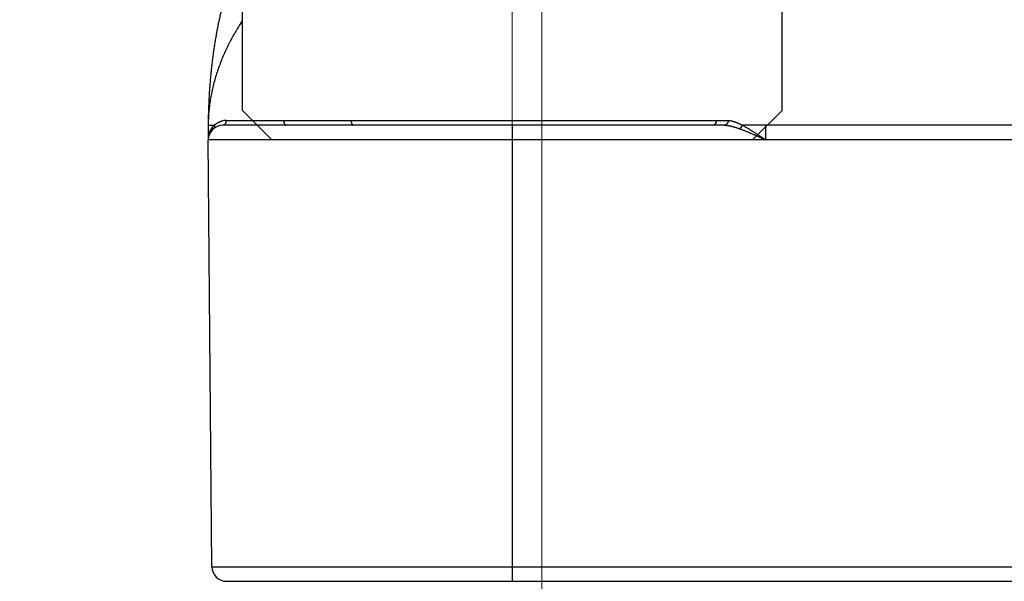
# Model space of a CAD drawing. Header units: millimetres. Extents: x 0 to 840, y 0 to 594.
# Tile 72 of 148: x 388.27 to 398.31, y 352.42 to 358.14. Entities that reach past the tile are written whole.
import ezdxf

# ---------------------------------------------------------------- set-up
doc = ezdxf.new("R2010")
doc.units = ezdxf.units.MM
doc.header["$LTSCALE"] = 0.36378
doc.linetypes.add('CENTER', pattern=[50.8, 31.75, -6.35, 6.35, -6.35])
doc.layers.add('NoLayerName_001', color=7, linetype='Continuous')
doc.styles.get("Standard").update_dxf_attribs({"font": 'txt', "bigfont": 'extfont2'})
doc.dimstyles.get("Standard").update_dxf_attribs({"dimtxt": 2.5, "dimasz": 2.5, "dimexe": 1, "dimexo": 1, "dimtad": 1, "dimdec": 3, "dimzin": 0, "dimdsep": 46, "dimtxsty": 'Standard', "dimcen": 2.5, "dimadec": 3, "dimazin": 0, "dimtfac": 0.75, "dimtdec": 3, "dimtmove": 0, "dimatfit": 3, "dimfxl": 1, "dimarcsym": 0})

# ---------------------------------------------------------------- blocks, each defined once
blk = doc.blocks.new('_OPEN30')
at = {"color": 0, "linetype": 'ByBlock', "lineweight": -2}
for p, q in [((-1, 0.267949), (0, 0)), ((0, 0), (-1, -0.267949)), ((0, 0), (-1, 0))]:
    blk.add_line(p, q, dxfattribs=at)
blk = doc.blocks.new('*D70')
at = {"layer": 'Defpoints', "color": 0}
for p in [(393.597, 395.225), (393.597, 338.419), (489.197, 324.684)]:
    blk.add_point(p, dxfattribs=at)
at = {"layer": 'NoLayerName_001', "color": 0, "linetype": 'Continuous', "lineweight": 13}
for p, q in [((393.597, 340.419), (393.597, 397.225)), ((489.197, 326.684), (489.197, 397.225)), ((486.197, 395.225), (396.597, 395.225))]:
    blk.add_line(p, q, dxfattribs=at)
at = {"layer": 'NoLayerName_001', "color": 0, "lineweight": 13, "xscale": 3, "yscale": 3, "zscale": 3, "rotation": 180}
blk.add_blockref('_OPEN30', (393.597, 395.225), dxfattribs=at)
at = {"layer": 'NoLayerName_001', "color": 0, "lineweight": 13, "xscale": 3, "yscale": 3, "zscale": 3}
blk.add_blockref('_OPEN30', (489.197, 395.225), dxfattribs=at)
at = {"layer": 'NoLayerName_001', "color": 0, "lineweight": 13, "insert": (441.397, 400.725), "char_height": 7, "attachment_point": 5}
blk.add_mtext('\\W0.8000;ＬＭ', dxfattribs=at)
blk = doc.blocks.new('*D71')
at = {"layer": 'Defpoints', "color": 0}
for p in [(489.197, 408.291), (489.197, 338.419), (333.097, 336.611)]:
    blk.add_point(p, dxfattribs=at)
at = {"layer": 'NoLayerName_001', "color": 0, "linetype": 'Continuous', "lineweight": 13}
for p, q in [((333.097, 338.611), (333.097, 410.291)), ((489.197, 340.419), (489.197, 410.291)), ((336.097, 408.291), (486.197, 408.291))]:
    blk.add_line(p, q, dxfattribs=at)
at = {"layer": 'NoLayerName_001', "color": 0, "lineweight": 13, "xscale": 3, "yscale": 3, "zscale": 3, "rotation": 180}
blk.add_blockref('_OPEN30', (333.097, 408.291), dxfattribs=at)
at = {"layer": 'NoLayerName_001', "color": 0, "lineweight": 13, "xscale": 3, "yscale": 3, "zscale": 3}
blk.add_blockref('_OPEN30', (489.197, 408.291), dxfattribs=at)
at = {"layer": 'NoLayerName_001', "color": 0, "lineweight": 13, "insert": (411.147, 413.791), "char_height": 7, "attachment_point": 5}
blk.add_mtext('\\W0.8000;ＬＬ', dxfattribs=at)
blk = doc.blocks.new('*D72')
at = {"layer": 'Defpoints', "color": 0}
for p in [(333.097, 420.16), (333.097, 336.611), (529.197, 287.419)]:
    blk.add_point(p, dxfattribs=at)
at = {"layer": 'NoLayerName_001', "color": 0, "linetype": 'Continuous', "lineweight": 13}
for p, q in [((333.097, 338.611), (333.097, 422.16)), ((529.197, 289.419), (529.197, 422.16)), ((526.197, 420.16), (336.097, 420.16))]:
    blk.add_line(p, q, dxfattribs=at)
at = {"layer": 'NoLayerName_001', "color": 0, "lineweight": 13, "xscale": 3, "yscale": 3, "zscale": 3, "rotation": 180}
blk.add_blockref('_OPEN30', (333.097, 420.16), dxfattribs=at)
at = {"layer": 'NoLayerName_001', "color": 0, "lineweight": 13, "xscale": 3, "yscale": 3, "zscale": 3}
blk.add_blockref('_OPEN30', (529.197, 420.16), dxfattribs=at)
at = {"layer": 'NoLayerName_001', "color": 0, "lineweight": 13, "insert": (431.147, 425.66), "char_height": 7, "attachment_point": 5}
blk.add_mtext('\\W0.8000;Ｌ', dxfattribs=at)
blk = doc.blocks.new('*D73')
at = {"layer": 'Defpoints', "color": 0}
for p in [(360.597, 395.225), (360.597, 338.565), (393.597, 338.419)]:
    blk.add_point(p, dxfattribs=at)
at = {"layer": 'NoLayerName_001', "color": 0, "linetype": 'Continuous', "lineweight": 13}
for p, q in [((360.597, 340.565), (360.597, 397.225)), ((393.597, 340.419), (393.597, 397.225)), ((390.597, 395.225), (363.597, 395.225))]:
    blk.add_line(p, q, dxfattribs=at)
at = {"layer": 'NoLayerName_001', "color": 0, "lineweight": 13, "xscale": 3, "yscale": 3, "zscale": 3, "rotation": 180}
blk.add_blockref('_OPEN30', (360.597, 395.225), dxfattribs=at)
at = {"layer": 'NoLayerName_001', "color": 0, "lineweight": 13, "xscale": 3, "yscale": 3, "zscale": 3}
blk.add_blockref('_OPEN30', (393.597, 395.225), dxfattribs=at)
at = {"layer": 'NoLayerName_001', "color": 0, "lineweight": 13, "insert": (377.097, 400.725), "char_height": 7, "attachment_point": 5}
blk.add_mtext('\\W0.8000;33', dxfattribs=at)

msp = doc.modelspace()

# ---------------------------------------------------------------- linework, layer by layer
at = {"layer": 'NoLayerName_001', "color": 8, "linetype": 'CENTER', "lineweight": 13}
msp.add_line((393.2966, 354.5976), (393.2966, 360.7191), dxfattribs=at)
at = {"layer": 'NoLayerName_001', "color": 7, "linetype": 'Continuous', "lineweight": 25}
for p, q in [((390.5466, 357.219), (390.5466, 359.619)), ((396.0466, 357.219), (396.0466, 359.619)), ((390.8466, 356.919), (390.5466, 357.219)), ((395.7466, 356.919), (396.0466, 357.219)), ((390.1971, 357.069), (390.1971, 356.919)), ((395.4599, 357.069), (390.3471, 357.069)), ((416.1971, 356.919), (390.1971, 356.919)), ((390.235, 352.5677), (390.1971, 356.919)), ((395.7466, 356.919), (390.8466, 356.919)), ((390.385, 352.419), (416.0091, 352.419))]:
    msp.add_line(p, q, dxfattribs=at)
at = {"layer": 'NoLayerName_001', "color": 8, "linetype": 'Continuous', "lineweight": 25}
for p, q in [((390.2477, 357.07), (390.2598, 357.07)), ((390.9654, 357.1188), (395.3837, 357.1188)), ((393.2976, 352.419), (393.2976, 357.069)), ((395.8829, 357.069), (395.6403, 357.07)), ((395.8819, 356.919), (395.8829, 357.069)), ((410.4966, 357.069), (395.8829, 357.069)), ((390.235, 352.5677), (416.1591, 352.5677))]:
    msp.add_line(p, q, dxfattribs=at)
at = {"layer": 'NoLayerName_001', "color": 7, "linetype": 'Continuous', "lineweight": 25}
for centre, radius, start, end in [((391.7301, 357.0688), 1.5331, 179.83433, 179.99215), ((390.3471, 356.919), 0.15, 90, 180), ((395.3337, 357.119), 0.05, 270.00005, 358.43105), ((390.385, 352.569), 0.15, 180.5, 270)]:
    msp.add_arc(centre, radius, start, end, dxfattribs=at)
at = {"layer": 'NoLayerName_001', "color": 8, "linetype": 'Continuous', "lineweight": 25}
for centre, radius, start, end in [((390.3907, 356.9326), 0.1898, 133.59821, 137.96153), ((390.3794, 356.9434), 0.1738, 104.22851, 105.42449), ((390.3791, 356.945), 0.1722, 90.05087, 104.23783), ((390.4148, 356.9192), 0.2177, 165.01091, 174.82513), ((390.4169, 356.919), 0.2198, 174.82179, 179.99566)]:
    msp.add_arc(centre, radius, start, end, dxfattribs=at)
at = {"layer": 'NoLayerName_001', "color": 7, "linetype": 'Continuous', "lineweight": 25}
for points, knots in [([(390.5466, 358.8427), (390.5426, 358.8351), (390.5317, 358.8142), (390.5147, 358.7796), (390.4957, 358.7388), (390.4777, 358.6976), (390.4605, 358.6561), (390.4441, 358.6142), (390.4284, 358.5721), (390.4135, 358.5297), (390.3993, 358.4871), (390.3857, 358.4442), (390.3727, 358.4012), (390.3604, 358.358), (390.3486, 358.3146), (390.3374, 358.2711), (390.3267, 358.2274), (390.3165, 358.1837), (390.3069, 358.1398), (390.2977, 358.0958), (390.289, 358.0517), (390.2807, 358.0076), (390.2728, 357.9633), (390.2654, 357.919), (390.2584, 357.8746), (390.2518, 357.8302), (390.2477, 357.8005), (390.2457, 357.7857)], [0, 0, 0, 0, 0.0257915, 0.0707488, 0.1157055, 0.1606619, 0.2056135, 0.2505574, 0.2954984, 0.34044, 0.385384, 0.4303304, 0.4752776, 0.5202221, 0.5651608, 0.6100952, 0.6550274, 0.699959, 0.7448908, 0.7898228, 0.8347545, 0.8796849, 0.9246137, 0.9695416, 1.0144691, 1.0593967, 1.1043244, 1.1043244, 1.1043244, 1.1043244]), ([(390.5466, 358.1374), (390.5385, 358.1251), (390.5186, 358.095), (390.4884, 358.0461), (390.4561, 357.9907), (390.4253, 357.9343), (390.3962, 357.8772), (390.3687, 357.8192), (390.343, 357.7604), (390.3191, 357.7008), (390.2971, 357.6404), (390.2771, 357.5793), (390.2591, 357.5176), (390.2432, 357.4552), (390.2295, 357.3923), (390.218, 357.329), (390.2089, 357.2653), (390.2023, 357.2014), (390.198, 357.1374), (390.1976, 357.0946), (390.1971, 357.0733)], [0, 0, 0, 0, 0.0440866, 0.1082323, 0.1723852, 0.2365486, 0.3007176, 0.3648903, 0.4290691, 0.4932612, 0.5574782, 0.6217371, 0.6860564, 0.7504196, 0.8147899, 0.8791361, 0.9434338, 1.0076662, 1.0718247, 1.1359096, 1.1359096, 1.1359096, 1.1359096]), ([(390.2457, 357.7857), (390.2437, 357.7708), (390.2398, 357.7411), (390.2344, 357.6965), (390.2293, 357.6519), (390.2246, 357.6072), (390.2203, 357.5625), (390.2164, 357.5178), (390.2128, 357.473), (390.2095, 357.4282), (390.2067, 357.3833), (390.2042, 357.3385), (390.202, 357.2936), (390.2002, 357.2487), (390.1988, 357.2038), (390.1978, 357.1589), (390.1972, 357.114), (390.1971, 357.084), (390.1971, 357.069)], [0, 0, 0, 0, 0.04492756, 0.08985459, 0.13478057, 0.1797057, 0.22463044, 0.26955519, 0.3144803, 0.35940604, 0.40433266, 0.4492603, 0.49418835, 0.53911586, 0.58404209, 0.62896648, 0.67388874, 0.71880877, 0.71880877, 0.71880877, 0.71880877])]:
    msp.add_open_spline(points, degree=3, knots=knots, dxfattribs=at)
at = {"layer": 'NoLayerName_001', "color": 8, "linetype": 'Continuous', "lineweight": 25}
for points, knots in [([(390.1971, 357.069), (390.1975, 357.0691), (390.1983, 357.0691), (390.1994, 357.0691), (390.2004, 357.0693), (390.2015, 357.0694), (390.2026, 357.0694), (390.2038, 357.0694), (390.2049, 357.0694), (390.2061, 357.0694), (390.2076, 357.0694), (390.2091, 357.0695), (390.2105, 357.0695), (390.2117, 357.0696), (390.2128, 357.0696), (390.2192, 357.0697), (390.2278, 357.0698), (390.239, 357.0699), (390.2447, 357.0699), (390.2477, 357.07)], [0, 0, 0, 0, 0.001210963, 0.002373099, 0.003358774, 0.004418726, 0.005557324, 0.006731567, 0.007897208, 0.009037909, 0.010160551, 0.012381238, 0.013493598, 0.014611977, 0.015735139, 0.016861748, 0.033739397, 0.041612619, 0.050612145, 0.050612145, 0.050612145, 0.050612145]), ([(390.2045, 356.9755), (390.2049, 356.9771), (390.2058, 356.9802), (390.2072, 356.9848), (390.2087, 356.9893), (390.2103, 356.9938), (390.212, 356.9983), (390.2138, 357.0028), (390.2157, 357.0072), (390.2178, 357.0116), (390.2199, 357.016), (390.2221, 357.0202), (390.2244, 357.0245), (390.2269, 357.0287), (390.2294, 357.0328), (390.232, 357.0369), (390.2348, 357.0408), (390.2376, 357.0448), (390.2405, 357.0486), (390.2435, 357.0524), (390.2465, 357.0561), (390.2487, 357.0585), (390.2497, 357.0597)], [0, 0, 0, 0, 0.004801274, 0.009602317, 0.014405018, 0.019211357, 0.024023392, 0.028842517, 0.033667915, 0.03849835, 0.043332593, 0.048169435, 0.053007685, 0.057846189, 0.06268383, 0.067519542, 0.072352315, 0.077181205, 0.082005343, 0.086823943, 0.091636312, 0.096441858, 0.096441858, 0.096441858, 0.096441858]), ([(390.2598, 357.07), (390.2599, 357.0694), (390.2602, 357.068), (390.2605, 357.066), (390.2607, 357.064), (390.2608, 357.0619), (390.2608, 357.0599), (390.2608, 357.0578), (390.2606, 357.0558), (390.2603, 357.0537), (390.2599, 357.0517), (390.2595, 357.0497), (390.2589, 357.0477), (390.2582, 357.0458), (390.2573, 357.0439), (390.2564, 357.042), (390.2554, 357.0402), (390.2543, 357.0385), (390.2531, 357.0368), (390.2518, 357.0353), (390.2504, 357.0338), (390.2493, 357.0329), (390.2488, 357.0324)], [0, 0, 0, 0, 0.002036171, 0.004079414, 0.006127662, 0.008179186, 0.010232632, 0.012287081, 0.014342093, 0.016397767, 0.018454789, 0.020514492, 0.022578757, 0.024647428, 0.02671814, 0.028788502, 0.030856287, 0.032919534, 0.034976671, 0.037026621, 0.039068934, 0.041103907, 0.041103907, 0.041103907, 0.041103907]), ([(390.2598, 357.07), (390.2609, 357.071), (390.263, 357.0729), (390.2662, 357.0756), (390.2694, 357.0783), (390.2728, 357.0809), (390.2762, 357.0834), (390.2796, 357.0859), (390.2831, 357.0882), (390.2867, 357.0905), (390.2904, 357.0927), (390.294, 357.0949), (390.2978, 357.0969), (390.3016, 357.0988), (390.3054, 357.1007), (390.3093, 357.1024), (390.3132, 357.1041), (390.3171, 357.1057), (390.3211, 357.1072), (390.3251, 357.1085), (390.3291, 357.1098), (390.3319, 357.1106), (390.3332, 357.111)], [0, 0, 0, 0, 0.004221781, 0.008443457, 0.012666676, 0.016893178, 0.021124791, 0.025362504, 0.029605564, 0.033853, 0.038103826, 0.042357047, 0.046611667, 0.050866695, 0.055121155, 0.059374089, 0.06362457, 0.067871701, 0.072114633, 0.076352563, 0.080584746, 0.084810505, 0.084810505, 0.084810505, 0.084810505]), ([(390.3789, 357.1172), (390.3789, 357.1165), (390.3789, 357.1151), (390.3787, 357.113), (390.3785, 357.1109), (390.3783, 357.1088), (390.378, 357.1067), (390.3776, 357.1047), (390.3772, 357.1026), (390.3767, 357.1006), (390.3761, 357.0985), (390.3755, 357.0965), (390.3749, 357.0945), (390.3741, 357.0926), (390.3733, 357.0906), (390.3724, 357.0887), (390.3715, 357.0868), (390.3704, 357.085), (390.3693, 357.0832), (390.3681, 357.0815), (390.3669, 357.0798), (390.3655, 357.0782), (390.364, 357.0767), (390.3625, 357.0752), (390.3608, 357.0739), (390.3591, 357.0727), (390.3572, 357.0717), (390.3553, 357.0708), (390.3533, 357.07), (390.3513, 357.0695), (390.3492, 357.0691), (390.3478, 357.0691), (390.3471, 357.069)], [0, 0, 0, 0, 0.002095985, 0.004193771, 0.006292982, 0.0083933, 0.01049447, 0.012596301, 0.014698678, 0.016801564, 0.018905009, 0.02100892, 0.023112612, 0.025215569, 0.027317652, 0.02941913, 0.031520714, 0.033623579, 0.035729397, 0.037839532, 0.039951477, 0.042062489, 0.044171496, 0.046279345, 0.048389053, 0.050506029, 0.052635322, 0.054770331, 0.056902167, 0.059024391, 0.061133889, 0.063231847, 0.063231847, 0.063231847, 0.063231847]), ([(390.3789, 357.1172), (390.4864, 357.1173), (390.6428, 357.1174), (390.8383, 357.118), (390.9263, 357.1186), (390.9654, 357.1188)], [0, 0, 0, 0, 0.32256, 0.46917815, 0.58647249, 0.58647249, 0.58647249, 0.58647249]), ([(390.9654, 357.1188), (390.9654, 357.1178), (390.9654, 357.1159), (390.9655, 357.113), (390.9658, 357.1101), (390.9661, 357.1073), (390.9665, 357.1043), (390.9671, 357.1014), (390.9678, 357.0983), (390.9687, 357.0952), (390.9698, 357.092), (390.971, 357.0888), (390.9724, 357.0857), (390.9739, 357.0828), (390.9756, 357.08), (390.9774, 357.0774), (390.9795, 357.075), (390.9817, 357.073), (390.984, 357.0713), (390.9866, 357.07), (390.9893, 357.0692), (390.9912, 357.0691), (390.9921, 357.069)], [0, 0, 0, 0, 0.002900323, 0.005767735, 0.008630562, 0.011518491, 0.014462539, 0.017494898, 0.020647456, 0.023918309, 0.027268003, 0.030656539, 0.03404604, 0.037401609, 0.040692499, 0.043893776, 0.046988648, 0.049971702, 0.05285309, 0.055663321, 0.058457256, 0.061314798, 0.061314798, 0.061314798, 0.061314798]), ([(391.6538, 357.1188), (391.6538, 357.1178), (391.6538, 357.1159), (391.6539, 357.113), (391.6541, 357.1101), (391.6544, 357.1073), (391.6549, 357.1043), (391.6554, 357.1014), (391.6562, 357.0983), (391.6571, 357.0952), (391.6581, 357.092), (391.6593, 357.0888), (391.6607, 357.0857), (391.6622, 357.0828), (391.6639, 357.08), (391.6658, 357.0774), (391.6678, 357.075), (391.67, 357.073), (391.6724, 357.0713), (391.6749, 357.07), (391.6776, 357.0692), (391.6795, 357.0691), (391.6805, 357.069)], [0, 0, 0, 0, 0.002900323, 0.005767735, 0.008630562, 0.011518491, 0.014462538, 0.017494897, 0.020647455, 0.023918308, 0.027268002, 0.030656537, 0.034046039, 0.037401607, 0.040692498, 0.043893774, 0.046988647, 0.049971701, 0.052853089, 0.05566332, 0.058457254, 0.061314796, 0.061314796, 0.061314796, 0.061314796]), ([(395.3837, 357.1177), (395.3843, 357.1176), (395.3854, 357.1176), (395.3872, 357.1175), (395.389, 357.1175), (395.3907, 357.1175), (395.3925, 357.1175), (395.3948, 357.1174), (395.3984, 357.1174), (395.4037, 357.1174), (395.4178, 357.1173), (395.4496, 357.1172), (395.479, 357.1172), (395.4984, 357.1172)], [0, 0, 0, 0, 0.00177542, 0.00350961, 0.00530952, 0.00706479, 0.00882126, 0.01058908, 0.01412473, 0.01941734, 0.02647945, 0.05649165, 0.11474945, 0.11474945, 0.11474945, 0.11474945]), ([(395.4984, 357.1172), (395.4984, 357.1164), (395.4983, 357.1149), (395.4981, 357.1127), (395.4979, 357.1104), (395.4975, 357.1082), (395.4971, 357.106), (395.4966, 357.1038), (395.496, 357.1016), (395.4953, 357.0994), (395.4946, 357.0973), (395.4938, 357.0952), (395.4929, 357.0931), (395.4919, 357.0911), (395.4908, 357.0891), (395.4896, 357.0872), (395.4884, 357.0853), (395.487, 357.0835), (395.4856, 357.0817), (395.484, 357.08), (395.4824, 357.0784), (395.4807, 357.0769), (395.4789, 357.0755), (395.4771, 357.0743), (395.4751, 357.0731), (395.4731, 357.0721), (395.471, 357.0712), (395.4689, 357.0704), (395.4667, 357.0698), (395.4644, 357.0694), (395.4622, 357.0691), (395.4607, 357.0691), (395.4599, 357.069)], [0, 0, 0, 0, 0.002252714, 0.00450826, 0.006766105, 0.009025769, 0.01128684, 0.013548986, 0.015811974, 0.01807568, 0.020340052, 0.022604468, 0.024868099, 0.027130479, 0.029391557, 0.031651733, 0.0339119, 0.036173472, 0.038438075, 0.040704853, 0.042972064, 0.045238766, 0.047504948, 0.049771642, 0.052041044, 0.054316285, 0.056596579, 0.058877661, 0.061155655, 0.06342747, 0.065691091, 0.067945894, 0.067945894, 0.067945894, 0.067945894]), ([(395.4599, 357.069), (395.4626, 357.069), (395.468, 357.069), (395.476, 357.0685), (395.484, 357.0677), (395.492, 357.0668), (395.5, 357.0655), (395.5079, 357.0641), (395.5159, 357.0625), (395.5238, 357.0608), (395.5316, 357.0589), (395.5394, 357.0569), (395.5472, 357.0548), (395.555, 357.0526), (395.5627, 357.0503), (395.5704, 357.0479), (395.5781, 357.0455), (395.5857, 357.043), (395.5933, 357.0404), (395.6009, 357.0378), (395.6085, 357.0351), (395.6136, 357.0333), (395.6161, 357.0324)], [0, 0, 0, 0, 0.00804318, 0.01608641, 0.02413544, 0.03219362, 0.04026213, 0.0483402, 0.0564253, 0.06451339, 0.07259907, 0.08067614, 0.0887427, 0.09680082, 0.10485248, 0.11289941, 0.12094317, 0.12898512, 0.13702643, 0.14506813, 0.15311111, 0.16115611, 0.16115611, 0.16115611, 0.16115611]), ([(395.4984, 357.1172), (395.5009, 357.1171), (395.5059, 357.1171), (395.5134, 357.1164), (395.5209, 357.1154), (395.5283, 357.1141), (395.5357, 357.1125), (395.543, 357.1106), (395.5503, 357.1084), (395.5576, 357.1061), (395.5647, 357.1037), (395.5718, 357.1011), (395.5789, 357.0984), (395.5859, 357.0955), (395.5928, 357.0926), (395.5997, 357.0896), (395.6066, 357.0865), (395.6134, 357.0834), (395.6202, 357.0801), (395.6269, 357.0768), (395.6336, 357.0735), (395.6381, 357.0712), (395.6403, 357.07)], [0, 0, 0, 0, 0.00751459, 0.01502849, 0.0225535, 0.03009634, 0.03765913, 0.04523992, 0.05283325, 0.06043061, 0.06802097, 0.07559325, 0.08314726, 0.0906868, 0.09821529, 0.10573578, 0.11325096, 0.12076321, 0.12827463, 0.13578703, 0.143302, 0.15082092, 0.15082092, 0.15082092, 0.15082092]), ([(395.6403, 357.07), (395.6401, 357.0693), (395.6395, 357.0679), (395.6387, 357.0659), (395.6378, 357.0638), (395.6369, 357.0617), (395.6359, 357.0597), (395.6349, 357.0577), (395.6338, 357.0557), (395.6327, 357.0537), (395.6316, 357.0517), (395.6304, 357.0498), (395.6292, 357.0479), (395.6279, 357.046), (395.6266, 357.0441), (395.6253, 357.0423), (395.6239, 357.0406), (395.6224, 357.0388), (395.6209, 357.0371), (395.6194, 357.0355), (395.6178, 357.0339), (395.6166, 357.0329), (395.6161, 357.0324)], [0, 0, 0, 0, 0.002248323, 0.004495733, 0.006744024, 0.008994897, 0.01124997, 0.013510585, 0.015776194, 0.018045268, 0.020316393, 0.022588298, 0.02485986, 0.027130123, 0.029398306, 0.031663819, 0.033926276, 0.036185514, 0.038441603, 0.040694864, 0.042945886, 0.045195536, 0.045195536, 0.045195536, 0.045195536]), ([(395.6403, 357.07), (395.6445, 357.0678), (395.6529, 357.0633), (395.6654, 357.0564), (395.6778, 357.0494), (395.6901, 357.0422), (395.7023, 357.0349), (395.7145, 357.0276), (395.7267, 357.0201), (395.7388, 357.0125), (395.7508, 357.0049), (395.7628, 356.9973), (395.7748, 356.9896), (395.7868, 356.9818), (395.7987, 356.974), (395.8107, 356.9662), (395.8265, 356.9558), (395.8503, 356.9401), (395.8701, 356.9269), (395.8819, 356.919)], [0, 0, 0, 0, 0.0142483, 0.02849646, 0.04274563, 0.05699653, 0.07124943, 0.08550425, 0.09976055, 0.1140176, 0.12827442, 0.1425298, 0.15678299, 0.17103431, 0.18528418, 0.19953299, 0.21378108, 0.24227626, 0.28502054, 0.28502054, 0.28502054, 0.28502054]), ([(395.6161, 357.0324), (395.6206, 357.0307), (395.6297, 357.0275), (395.6432, 357.0223), (395.6567, 357.0171), (395.6701, 357.0118), (395.6835, 357.0064), (395.6969, 357.0009), (395.7102, 356.9953), (395.7235, 356.9896), (395.7368, 356.9839), (395.75, 356.9781), (395.7633, 356.9723), (395.7765, 356.9665), (395.7897, 356.9606), (395.8073, 356.9528), (395.8337, 356.9409), (395.86, 356.929), (395.8775, 356.921), (395.8819, 356.919)], [0, 0, 0, 0, 0.01445237, 0.02890469, 0.04335764, 0.05781162, 0.07226682, 0.08672316, 0.10118039, 0.1156381, 0.13009568, 0.14455242, 0.15900781, 0.17346204, 0.18791537, 0.20236805, 0.23127225, 0.27462828, 0.28908081, 0.28908081, 0.28908081, 0.28908081])]:
    msp.add_open_spline(points, degree=3, knots=knots, dxfattribs=at)

# ---------------------------------------------------------------- dimensions: what is measured, and where the dimension line sits
at = {"layer": 'NoLayerName_001', "color": 3, "linetype": 'Continuous', "lineweight": 13}
for base, p1, p2, text, picture, middle in [((333.0971, 420.1604), (529.1971, 287.419), (333.0971, 336.611), '\\W0.8000;Ｌ', '*D72', (431.1471, 420.1604)), ((360.5971, 395.2247), (393.5971, 338.419), (360.5971, 338.565), '\\W0.8000;<>', '*D73', (377.0971, 395.2247)), ((393.5971, 395.2247), (489.1971, 324.6843), (393.5971, 338.419), '\\W0.8000;ＬＭ', '*D70', (441.3971, 395.2247))]:
    dim = msp.add_linear_dim(base=base, p1=p1, p2=p2, angle=180, text=text, dimstyle='Standard', override={"dimtxt": 7, "dimasz": 3, "dimexe": 2, "dimexo": 2, "dimgap": 2, "dimzin": 8, "dimblk": 'OPEN30', "dimclrd": 0, "dimclre": 0, "dimclrt": 0, "dimtp": 0, "dimtm": 0, "dimlwd": 13, "dimlwe": 13}, dxfattribs=at)
    dim.commit()
    dim.dimension.update_dxf_attribs({"geometry": picture, "text_midpoint": middle, "dimtype": 160})
dim = msp.add_linear_dim(base=(489.1971, 408.2908), p1=(333.0971, 336.611), p2=(489.1971, 338.419), text='\\W0.8000;ＬＬ', dimstyle='Standard', override={"dimtxt": 7, "dimasz": 3, "dimexe": 2, "dimexo": 2, "dimgap": 2, "dimzin": 8, "dimblk": 'OPEN30', "dimclrd": 0, "dimclre": 0, "dimclrt": 0, "dimtp": 0, "dimtm": 0, "dimlwd": 13, "dimlwe": 13}, dxfattribs=at)
dim.commit()
dim.dimension.update_dxf_attribs({"geometry": '*D71', "text_midpoint": (411.1471, 408.2908), "dimtype": 160})

doc.saveas('drawing.dxf')
